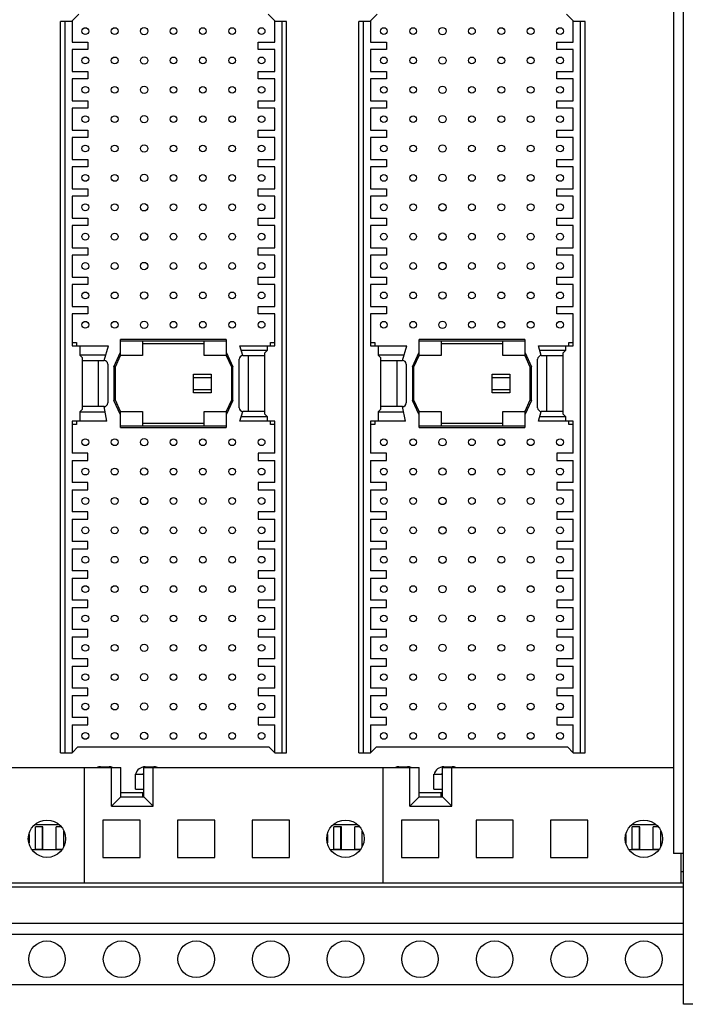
# Model space of a CAD drawing. Header units: inches. Extents: x 0 to 34, y 0 to 22.
# Tile 26 of 82: x 7.463 to 8.355, y 14.501 to 15.821. Entities that reach past the tile are written whole.
import ezdxf

# ---------------------------------------------------------------- set-up
doc = ezdxf.new("R2010")
doc.units = ezdxf.units.IN
doc.header["$LTSCALE"] = 1.87
doc.header["$MEASUREMENT"] = 0
doc.layers.get('0').update_dxf_attribs({"linetype": 'CONTINUOUS'})
doc.layers.add('COSMETIC', color=7, linetype='CONTINUOUS')

msp = doc.modelspace()

# ---------------------------------------------------------------- linework, layer by layer
at = {"color": 7, "linetype": 'CONTINUOUS'}
for p, q in [((8.35236, 14.50116), (8.35236, 17.03066)), ((8.33923, 16.82841), (8.33923, 14.70341)), ((7.53206, 15.8186), (7.5419, 15.82844)), ((7.80568, 15.8186), (7.79583, 15.82844)), ((7.93206, 15.8186), (7.9419, 15.82844)), ((8.20568, 15.8186), (8.19583, 15.82844)), ((7.53206, 15.8186), (7.51729, 15.8186)), ((7.51729, 14.83828), (7.51729, 15.8186)), ((7.52369, 14.83828), (7.52369, 15.8186)), ((7.53304, 15.81958), (7.53304, 15.79104)), ((7.80469, 15.79104), (7.80469, 15.81958)), ((7.82044, 15.8186), (7.80568, 15.8186)), ((7.81404, 15.8186), (7.81404, 14.83828)), ((7.82044, 14.83828), (7.82044, 15.8186)), ((7.93206, 15.8186), (7.91729, 15.8186)), ((7.91729, 14.83828), (7.91729, 15.8186)), ((7.92369, 14.83828), (7.92369, 15.8186)), ((7.93304, 15.81958), (7.93304, 15.79104)), ((8.20469, 15.79104), (8.20469, 15.81958)), ((8.22044, 15.8186), (8.20568, 15.8186)), ((8.21404, 15.8186), (8.21404, 14.83828)), ((8.22044, 14.83828), (8.22044, 15.8186)), ((7.53304, 15.79104), (7.5542, 15.79104)), ((7.5542, 15.79104), (7.5542, 15.7812)), ((7.78255, 15.79104), (7.80469, 15.79104)), ((7.78255, 15.7812), (7.78255, 15.79104)), ((7.93304, 15.79104), (7.9542, 15.79104)), ((7.9542, 15.79104), (7.9542, 15.7812)), ((8.18255, 15.79104), (8.20469, 15.79104)), ((8.18255, 15.7812), (8.18255, 15.79104)), ((7.5542, 15.7812), (7.53304, 15.7812)), ((7.53304, 15.7812), (7.53304, 15.75167)), ((7.80469, 15.7812), (7.78255, 15.7812)), ((7.80469, 15.75167), (7.80469, 15.7812)), ((7.9542, 15.7812), (7.93304, 15.7812)), ((7.93304, 15.7812), (7.93304, 15.75167)), ((8.20469, 15.7812), (8.18255, 15.7812)), ((8.20469, 15.75167), (8.20469, 15.7812)), ((7.53304, 15.75167), (7.5542, 15.75167)), ((7.5542, 15.75167), (7.5542, 15.74183)), ((7.78255, 15.75167), (7.80469, 15.75167)), ((7.78255, 15.74183), (7.78255, 15.75167)), ((7.93304, 15.75167), (7.9542, 15.75167)), ((7.9542, 15.75167), (7.9542, 15.74183)), ((8.18255, 15.75167), (8.20469, 15.75167)), ((8.18255, 15.74183), (8.18255, 15.75167)), ((7.5542, 15.74183), (7.53304, 15.74183)), ((7.53304, 15.74183), (7.53304, 15.7123)), ((7.80469, 15.74183), (7.78255, 15.74183)), ((7.80469, 15.7123), (7.80469, 15.74183)), ((7.9542, 15.74183), (7.93304, 15.74183)), ((7.93304, 15.74183), (7.93304, 15.7123)), ((8.20469, 15.74183), (8.18255, 15.74183)), ((8.20469, 15.7123), (8.20469, 15.74183)), ((7.53304, 15.7123), (7.5542, 15.7123)), ((7.5542, 15.7123), (7.5542, 15.70246)), ((7.78255, 15.7123), (7.80469, 15.7123)), ((7.78255, 15.70246), (7.78255, 15.7123)), ((7.93304, 15.7123), (7.9542, 15.7123)), ((7.9542, 15.7123), (7.9542, 15.70246)), ((8.18255, 15.7123), (8.20469, 15.7123)), ((8.18255, 15.70246), (8.18255, 15.7123)), ((7.5542, 15.70246), (7.53304, 15.70246)), ((7.53304, 15.70246), (7.53304, 15.67293)), ((7.80469, 15.70246), (7.78255, 15.70246)), ((7.80469, 15.67293), (7.80469, 15.70246)), ((7.9542, 15.70246), (7.93304, 15.70246)), ((7.93304, 15.70246), (7.93304, 15.67293)), ((8.20469, 15.70246), (8.18255, 15.70246)), ((8.20469, 15.67293), (8.20469, 15.70246)), ((7.53304, 15.67293), (7.5542, 15.67293)), ((7.5542, 15.67293), (7.5542, 15.66309)), ((7.78255, 15.67293), (7.80469, 15.67293)), ((7.78255, 15.66309), (7.78255, 15.67293)), ((7.93304, 15.67293), (7.9542, 15.67293)), ((7.9542, 15.67293), (7.9542, 15.66309)), ((8.18255, 15.67293), (8.20469, 15.67293)), ((8.18255, 15.66309), (8.18255, 15.67293)), ((7.5542, 15.66309), (7.53304, 15.66309)), ((7.53304, 15.66309), (7.53304, 15.63356)), ((7.80469, 15.66309), (7.78255, 15.66309)), ((7.80469, 15.63356), (7.80469, 15.66309)), ((7.9542, 15.66309), (7.93304, 15.66309)), ((7.93304, 15.66309), (7.93304, 15.63356)), ((8.20469, 15.66309), (8.18255, 15.66309)), ((8.20469, 15.63356), (8.20469, 15.66309)), ((7.53304, 15.63356), (7.5542, 15.63356)), ((7.5542, 15.63356), (7.5542, 15.62372)), ((7.78255, 15.63356), (7.80469, 15.63356)), ((7.78255, 15.62372), (7.78255, 15.63356)), ((7.93304, 15.63356), (7.9542, 15.63356)), ((7.9542, 15.63356), (7.9542, 15.62372)), ((8.18255, 15.63356), (8.20469, 15.63356)), ((8.18255, 15.62372), (8.18255, 15.63356)), ((7.5542, 15.62372), (7.53304, 15.62372)), ((7.53304, 15.62372), (7.53304, 15.59419)), ((7.80469, 15.62372), (7.78255, 15.62372)), ((7.80469, 15.59419), (7.80469, 15.62372)), ((7.9542, 15.62372), (7.93304, 15.62372)), ((7.93304, 15.62372), (7.93304, 15.59419)), ((8.20469, 15.62372), (8.18255, 15.62372)), ((8.20469, 15.59419), (8.20469, 15.62372)), ((7.53304, 15.59419), (7.5542, 15.59419)), ((7.5542, 15.59419), (7.5542, 15.58435)), ((7.78255, 15.59419), (7.80469, 15.59419)), ((7.78255, 15.58435), (7.78255, 15.59419)), ((7.93304, 15.59419), (7.9542, 15.59419)), ((7.9542, 15.59419), (7.9542, 15.58435)), ((8.18255, 15.59419), (8.20469, 15.59419)), ((8.18255, 15.58435), (8.18255, 15.59419)), ((7.5542, 15.58435), (7.53304, 15.58435)), ((7.53304, 15.58435), (7.53304, 15.55482)), ((7.80469, 15.58435), (7.78255, 15.58435)), ((7.80469, 15.55482), (7.80469, 15.58435)), ((7.9542, 15.58435), (7.93304, 15.58435)), ((7.93304, 15.58435), (7.93304, 15.55482)), ((8.20469, 15.58435), (8.18255, 15.58435)), ((8.20469, 15.55482), (8.20469, 15.58435)), ((7.53304, 15.55482), (7.5542, 15.55482)), ((7.5542, 15.55482), (7.5542, 15.54498)), ((7.78255, 15.55482), (7.80469, 15.55482)), ((7.78255, 15.54498), (7.78255, 15.55482)), ((7.93304, 15.55482), (7.9542, 15.55482)), ((7.9542, 15.55482), (7.9542, 15.54498)), ((8.18255, 15.55482), (8.20469, 15.55482)), ((8.18255, 15.54498), (8.18255, 15.55482)), ((7.5542, 15.54498), (7.53304, 15.54498)), ((7.53304, 15.54498), (7.53304, 15.51545)), ((7.80469, 15.54498), (7.78255, 15.54498)), ((7.80469, 15.51545), (7.80469, 15.54498)), ((7.9542, 15.54498), (7.93304, 15.54498)), ((7.93304, 15.54498), (7.93304, 15.51545)), ((8.20469, 15.54498), (8.18255, 15.54498)), ((8.20469, 15.51545), (8.20469, 15.54498)), ((7.53304, 15.51545), (7.5542, 15.51545)), ((7.5542, 15.51545), (7.5542, 15.50561)), ((7.78255, 15.51545), (7.80469, 15.51545)), ((7.78255, 15.50561), (7.78255, 15.51545)), ((7.93304, 15.51545), (7.9542, 15.51545)), ((7.9542, 15.51545), (7.9542, 15.50561)), ((8.18255, 15.51545), (8.20469, 15.51545)), ((8.18255, 15.50561), (8.18255, 15.51545)), ((7.5542, 15.50561), (7.53304, 15.50561)), ((7.53304, 15.50561), (7.53304, 15.47608)), ((7.80469, 15.50561), (7.78255, 15.50561)), ((7.80469, 15.47608), (7.80469, 15.50561)), ((7.9542, 15.50561), (7.93304, 15.50561)), ((7.93304, 15.50561), (7.93304, 15.47608)), ((8.20469, 15.50561), (8.18255, 15.50561)), ((8.20469, 15.47608), (8.20469, 15.50561)), ((7.53304, 15.47608), (7.5542, 15.47608)), ((7.5542, 15.47608), (7.5542, 15.46624)), ((7.78255, 15.47608), (7.80469, 15.47608)), ((7.78255, 15.46624), (7.78255, 15.47608)), ((7.93304, 15.47608), (7.9542, 15.47608)), ((7.9542, 15.47608), (7.9542, 15.46624)), ((8.18255, 15.47608), (8.20469, 15.47608)), ((8.18255, 15.46624), (8.18255, 15.47608)), ((7.5542, 15.46624), (7.53304, 15.46624)), ((7.53304, 15.46624), (7.53304, 15.43671)), ((7.80469, 15.46624), (7.78255, 15.46624)), ((7.80469, 15.43671), (7.80469, 15.46624)), ((7.9542, 15.46624), (7.93304, 15.46624)), ((7.93304, 15.46624), (7.93304, 15.43671)), ((8.20469, 15.46624), (8.18255, 15.46624)), ((8.20469, 15.43671), (8.20469, 15.46624)), ((7.53304, 15.43671), (7.5542, 15.43671)), ((7.5542, 15.43671), (7.5542, 15.42687)), ((7.78255, 15.43671), (7.80469, 15.43671)), ((7.78255, 15.42687), (7.78255, 15.43671)), ((7.93304, 15.43671), (7.9542, 15.43671)), ((7.9542, 15.43671), (7.9542, 15.42687)), ((8.18255, 15.43671), (8.20469, 15.43671)), ((8.18255, 15.42687), (8.18255, 15.43671)), ((7.5542, 15.42687), (7.53304, 15.42687)), ((7.53304, 15.42687), (7.53304, 15.38405)), ((7.80469, 15.42687), (7.78255, 15.42687)), ((7.80469, 15.38405), (7.80469, 15.42687)), ((7.9542, 15.42687), (7.93304, 15.42687)), ((7.93304, 15.42687), (7.93304, 15.38405)), ((8.20469, 15.42687), (8.18255, 15.42687)), ((8.20469, 15.38405), (8.20469, 15.42687)), ((7.73973, 15.39242), (7.598, 15.39242)), ((7.598, 15.37076), (7.598, 15.39242)), ((7.598, 15.39045), (7.73973, 15.39045)), ((7.62753, 15.39045), (7.62753, 15.37076)), ((7.7102, 15.37076), (7.7102, 15.39045)), ((7.73973, 15.39242), (7.73973, 15.37076)), ((8.13973, 15.39242), (7.998, 15.39242)), ((7.998, 15.37076), (7.998, 15.39242)), ((7.998, 15.39045), (8.13973, 15.39045)), ((8.02753, 15.39045), (8.02753, 15.37076)), ((8.1102, 15.37076), (8.1102, 15.39045)), ((8.13973, 15.39242), (8.13973, 15.37076)), ((7.53304, 15.38848), (7.53894, 15.38848)), ((7.53304, 15.38405), (7.58169, 15.38405)), ((7.53894, 15.38848), (7.53894, 15.38405)), ((7.54337, 15.38405), (7.54337, 15.37126)), ((7.57585, 15.36437), (7.58169, 15.38405)), ((7.7102, 15.38651), (7.62753, 15.38651)), ((7.75794, 15.38405), (7.80469, 15.38405)), ((7.76188, 15.37076), (7.75794, 15.38405)), ((7.79436, 15.37765), (7.75984, 15.37765)), ((7.79091, 15.37421), (7.79436, 15.37765)), ((7.79436, 15.38405), (7.79436, 15.37765)), ((7.79879, 15.38848), (7.80469, 15.38848)), ((7.79879, 15.38405), (7.79879, 15.38848)), ((7.93304, 15.38848), (7.93894, 15.38848)), ((7.93304, 15.38405), (7.98169, 15.38405)), ((7.93894, 15.38848), (7.93894, 15.38405)), ((7.94337, 15.38405), (7.94337, 15.37126)), ((7.97585, 15.36437), (7.98169, 15.38405)), ((8.1102, 15.38651), (8.02753, 15.38651)), ((8.15794, 15.38405), (8.20469, 15.38405)), ((8.16188, 15.37076), (8.15794, 15.38405)), ((8.19436, 15.37765), (8.15984, 15.37765)), ((8.19091, 15.37421), (8.19436, 15.37765)), ((8.19436, 15.38405), (8.19436, 15.37765)), ((8.19879, 15.38848), (8.20469, 15.38848)), ((8.19879, 15.38405), (8.19879, 15.38848)), ((7.5779, 15.37126), (7.54337, 15.37126)), ((7.54337, 15.37126), (7.54682, 15.36781)), ((7.54682, 15.29891), (7.54682, 15.36781)), ((7.54682, 15.36437), (7.57585, 15.36437)), ((7.56847, 15.30236), (7.56847, 15.36437)), ((7.58914, 15.35593), (7.598, 15.37555)), ((7.59111, 15.35551), (7.598, 15.37076)), ((7.62753, 15.37076), (7.598, 15.37076)), ((7.73973, 15.37076), (7.7102, 15.37076)), ((7.73973, 15.37555), (7.74859, 15.35593)), ((7.73973, 15.37076), (7.74662, 15.35551)), ((7.75696, 15.30088), (7.75696, 15.36584)), ((7.76188, 15.37076), (7.79091, 15.37076)), ((7.76926, 15.29596), (7.76926, 15.37076)), ((7.79091, 15.37421), (7.79091, 15.29252)), ((7.9779, 15.37126), (7.94337, 15.37126)), ((7.94337, 15.37126), (7.94682, 15.36781)), ((7.94682, 15.29891), (7.94682, 15.36781)), ((7.94682, 15.36437), (7.97585, 15.36437)), ((7.96847, 15.30236), (7.96847, 15.36437)), ((7.98914, 15.35593), (7.998, 15.37555)), ((7.99111, 15.35551), (7.998, 15.37076)), ((8.02753, 15.37076), (7.998, 15.37076)), ((8.13973, 15.37076), (8.1102, 15.37076)), ((8.13973, 15.37555), (8.14859, 15.35593)), ((8.13973, 15.37076), (8.14662, 15.35551)), ((8.15696, 15.30088), (8.15696, 15.36584)), ((8.16188, 15.37076), (8.19091, 15.37076)), ((8.16926, 15.29596), (8.16926, 15.37076)), ((8.19091, 15.37421), (8.19091, 15.29252)), ((7.58078, 15.35944), (7.58078, 15.30728)), ((7.59111, 15.35551), (7.58914, 15.35593)), ((7.58914, 15.35593), (7.58914, 15.31079)), ((7.59111, 15.31122), (7.59111, 15.35551)), ((7.74662, 15.35551), (7.74859, 15.35593)), ((7.74662, 15.35551), (7.74662, 15.31122)), ((7.74859, 15.31079), (7.74859, 15.35593)), ((7.98078, 15.35944), (7.98078, 15.30728)), ((7.99111, 15.35551), (7.98914, 15.35593)), ((7.98914, 15.35593), (7.98914, 15.31079)), ((7.99111, 15.31122), (7.99111, 15.35551)), ((8.14662, 15.35551), (8.14859, 15.35593)), ((8.14662, 15.35551), (8.14662, 15.31122)), ((8.14859, 15.31079), (8.14859, 15.35593)), ((7.69593, 15.34606), (7.71956, 15.34606)), ((7.69593, 15.32066), (7.69593, 15.34606)), ((7.69593, 15.34124), (7.71956, 15.34124)), ((7.71956, 15.34606), (7.71956, 15.32066)), ((8.09593, 15.34606), (8.11956, 15.34606)), ((8.09593, 15.32066), (8.09593, 15.34606)), ((8.09593, 15.34124), (8.11956, 15.34124)), ((8.11956, 15.34606), (8.11956, 15.32066)), ((7.69593, 15.32549), (7.71956, 15.32549)), ((8.09593, 15.32549), (8.11956, 15.32549)), ((7.59111, 15.31122), (7.58914, 15.31079)), ((7.598, 15.29596), (7.59111, 15.31122)), ((7.71956, 15.32066), (7.69593, 15.32066)), ((7.74662, 15.31122), (7.73973, 15.29596)), ((7.74662, 15.31122), (7.74859, 15.31079)), ((7.99111, 15.31122), (7.98914, 15.31079)), ((7.998, 15.29596), (7.99111, 15.31122)), ((8.11956, 15.32066), (8.09593, 15.32066)), ((8.14662, 15.31122), (8.13973, 15.29596)), ((8.14662, 15.31122), (8.14859, 15.31079)), ((7.54682, 15.29891), (7.54337, 15.29547)), ((7.57585, 15.30236), (7.54682, 15.30236)), ((7.57979, 15.28267), (7.57585, 15.30236)), ((7.598, 15.29118), (7.58914, 15.31079)), ((7.74859, 15.31079), (7.73973, 15.29118)), ((7.94682, 15.29891), (7.94337, 15.29547)), ((7.97585, 15.30236), (7.94682, 15.30236)), ((7.97979, 15.28267), (7.97585, 15.30236)), ((7.998, 15.29118), (7.98914, 15.31079)), ((8.14859, 15.31079), (8.13973, 15.29118)), ((7.54337, 15.29547), (7.57723, 15.29547)), ((7.54337, 15.29547), (7.54337, 15.28267)), ((7.598, 15.29596), (7.62753, 15.29596)), ((7.598, 15.27431), (7.598, 15.29596)), ((7.62753, 15.29596), (7.62753, 15.27628)), ((7.7102, 15.29596), (7.73973, 15.29596)), ((7.7102, 15.27628), (7.7102, 15.29596)), ((7.73973, 15.29596), (7.73973, 15.27431)), ((7.75794, 15.28267), (7.76188, 15.29596)), ((7.75984, 15.28907), (7.79436, 15.28907)), ((7.79091, 15.29596), (7.76188, 15.29596)), ((7.79436, 15.28907), (7.79091, 15.29252)), ((7.79436, 15.28907), (7.79436, 15.28267)), ((7.94337, 15.29547), (7.97723, 15.29547)), ((7.94337, 15.29547), (7.94337, 15.28267)), ((7.998, 15.29596), (8.02753, 15.29596)), ((7.998, 15.27431), (7.998, 15.29596)), ((8.02753, 15.29596), (8.02753, 15.27628)), ((8.1102, 15.29596), (8.13973, 15.29596)), ((8.1102, 15.27628), (8.1102, 15.29596)), ((8.13973, 15.29596), (8.13973, 15.27431)), ((8.15794, 15.28267), (8.16188, 15.29596)), ((8.15984, 15.28907), (8.19436, 15.28907)), ((8.19091, 15.29596), (8.16188, 15.29596)), ((8.19436, 15.28907), (8.19091, 15.29252)), ((8.19436, 15.28907), (8.19436, 15.28267)), ((7.57979, 15.28267), (7.53304, 15.28267)), ((7.53304, 15.28267), (7.53304, 15.23986)), ((7.53894, 15.27824), (7.53304, 15.27824)), ((7.53894, 15.28267), (7.53894, 15.27824)), ((7.73973, 15.27628), (7.598, 15.27628)), ((7.598, 15.27431), (7.73973, 15.27431)), ((7.62753, 15.28021), (7.7102, 15.28021)), ((7.80469, 15.28267), (7.75794, 15.28267)), ((7.79879, 15.27824), (7.79879, 15.28267)), ((7.80469, 15.27824), (7.79879, 15.27824)), ((7.80469, 15.23986), (7.80469, 15.28267)), ((7.97979, 15.28267), (7.93304, 15.28267)), ((7.93304, 15.28267), (7.93304, 15.23986)), ((7.93894, 15.27824), (7.93304, 15.27824)), ((7.93894, 15.28267), (7.93894, 15.27824)), ((8.13973, 15.27628), (7.998, 15.27628)), ((7.998, 15.27431), (8.13973, 15.27431)), ((8.02753, 15.28021), (8.1102, 15.28021)), ((8.20469, 15.28267), (8.15794, 15.28267)), ((8.19879, 15.27824), (8.19879, 15.28267)), ((8.20469, 15.27824), (8.19879, 15.27824)), ((8.20469, 15.23986), (8.20469, 15.28267)), ((7.5542, 15.23986), (7.53304, 15.23986)), ((7.5542, 15.23002), (7.5542, 15.23986)), ((7.80469, 15.23986), (7.78255, 15.23986)), ((7.78255, 15.23986), (7.78255, 15.23002)), ((7.9542, 15.23986), (7.93304, 15.23986)), ((7.9542, 15.23002), (7.9542, 15.23986)), ((8.20469, 15.23986), (8.18255, 15.23986)), ((8.18255, 15.23986), (8.18255, 15.23002)), ((7.53304, 15.23002), (7.5542, 15.23002)), ((7.53304, 15.23002), (7.53304, 15.20049)), ((7.78255, 15.23002), (7.80469, 15.23002)), ((7.80469, 15.20049), (7.80469, 15.23002)), ((7.93304, 15.23002), (7.9542, 15.23002)), ((7.93304, 15.23002), (7.93304, 15.20049)), ((8.18255, 15.23002), (8.20469, 15.23002)), ((8.20469, 15.20049), (8.20469, 15.23002)), ((7.5542, 15.20049), (7.53304, 15.20049)), ((7.5542, 15.19065), (7.5542, 15.20049)), ((7.80469, 15.20049), (7.78255, 15.20049)), ((7.78255, 15.20049), (7.78255, 15.19065)), ((7.9542, 15.20049), (7.93304, 15.20049)), ((7.9542, 15.19065), (7.9542, 15.20049)), ((8.20469, 15.20049), (8.18255, 15.20049)), ((8.18255, 15.20049), (8.18255, 15.19065)), ((7.53304, 15.19065), (7.5542, 15.19065)), ((7.53304, 15.19065), (7.53304, 15.16112)), ((7.78255, 15.19065), (7.80469, 15.19065)), ((7.80469, 15.16112), (7.80469, 15.19065)), ((7.93304, 15.19065), (7.9542, 15.19065)), ((7.93304, 15.19065), (7.93304, 15.16112)), ((8.18255, 15.19065), (8.20469, 15.19065)), ((8.20469, 15.16112), (8.20469, 15.19065)), ((7.5542, 15.16112), (7.53304, 15.16112)), ((7.5542, 15.15128), (7.5542, 15.16112)), ((7.80469, 15.16112), (7.78255, 15.16112)), ((7.78255, 15.16112), (7.78255, 15.15128)), ((7.9542, 15.16112), (7.93304, 15.16112)), ((7.9542, 15.15128), (7.9542, 15.16112)), ((8.20469, 15.16112), (8.18255, 15.16112)), ((8.18255, 15.16112), (8.18255, 15.15128)), ((7.53304, 15.15128), (7.5542, 15.15128)), ((7.53304, 15.15128), (7.53304, 15.12175)), ((7.78255, 15.15128), (7.80469, 15.15128)), ((7.80469, 15.12175), (7.80469, 15.15128)), ((7.93304, 15.15128), (7.9542, 15.15128)), ((7.93304, 15.15128), (7.93304, 15.12175)), ((8.18255, 15.15128), (8.20469, 15.15128)), ((8.20469, 15.12175), (8.20469, 15.15128)), ((7.5542, 15.12175), (7.53304, 15.12175)), ((7.5542, 15.11191), (7.5542, 15.12175)), ((7.80469, 15.12175), (7.78255, 15.12175)), ((7.78255, 15.12175), (7.78255, 15.11191)), ((7.9542, 15.12175), (7.93304, 15.12175)), ((7.9542, 15.11191), (7.9542, 15.12175)), ((8.20469, 15.12175), (8.18255, 15.12175)), ((8.18255, 15.12175), (8.18255, 15.11191)), ((7.53304, 15.11191), (7.5542, 15.11191)), ((7.53304, 15.11191), (7.53304, 15.08238)), ((7.78255, 15.11191), (7.80469, 15.11191)), ((7.80469, 15.08238), (7.80469, 15.11191)), ((7.93304, 15.11191), (7.9542, 15.11191)), ((7.93304, 15.11191), (7.93304, 15.08238)), ((8.18255, 15.11191), (8.20469, 15.11191)), ((8.20469, 15.08238), (8.20469, 15.11191)), ((7.5542, 15.08238), (7.53304, 15.08238)), ((7.5542, 15.07254), (7.5542, 15.08238)), ((7.80469, 15.08238), (7.78255, 15.08238)), ((7.78255, 15.08238), (7.78255, 15.07254)), ((7.9542, 15.08238), (7.93304, 15.08238)), ((7.9542, 15.07254), (7.9542, 15.08238)), ((8.20469, 15.08238), (8.18255, 15.08238)), ((8.18255, 15.08238), (8.18255, 15.07254)), ((7.53304, 15.07254), (7.5542, 15.07254)), ((7.53304, 15.07254), (7.53304, 15.04301)), ((7.78255, 15.07254), (7.80469, 15.07254)), ((7.80469, 15.04301), (7.80469, 15.07254)), ((7.93304, 15.07254), (7.9542, 15.07254)), ((7.93304, 15.07254), (7.93304, 15.04301)), ((8.18255, 15.07254), (8.20469, 15.07254)), ((8.20469, 15.04301), (8.20469, 15.07254)), ((7.5542, 15.04301), (7.53304, 15.04301)), ((7.5542, 15.03316), (7.5542, 15.04301)), ((7.80469, 15.04301), (7.78255, 15.04301)), ((7.78255, 15.04301), (7.78255, 15.03316)), ((7.9542, 15.04301), (7.93304, 15.04301)), ((7.9542, 15.03316), (7.9542, 15.04301)), ((8.20469, 15.04301), (8.18255, 15.04301)), ((8.18255, 15.04301), (8.18255, 15.03316)), ((7.53304, 15.03316), (7.5542, 15.03316)), ((7.53304, 15.03316), (7.53304, 15.00364)), ((7.78255, 15.03316), (7.80469, 15.03316)), ((7.80469, 15.00364), (7.80469, 15.03316)), ((7.93304, 15.03316), (7.9542, 15.03316)), ((7.93304, 15.03316), (7.93304, 15.00364)), ((8.18255, 15.03316), (8.20469, 15.03316)), ((8.20469, 15.00364), (8.20469, 15.03316)), ((7.5542, 15.00364), (7.53304, 15.00364)), ((7.5542, 14.99379), (7.5542, 15.00364)), ((7.80469, 15.00364), (7.78255, 15.00364)), ((7.78255, 15.00364), (7.78255, 14.99379)), ((7.9542, 15.00364), (7.93304, 15.00364)), ((7.9542, 14.99379), (7.9542, 15.00364)), ((8.20469, 15.00364), (8.18255, 15.00364)), ((8.18255, 15.00364), (8.18255, 14.99379)), ((7.53304, 14.99379), (7.5542, 14.99379)), ((7.53304, 14.99379), (7.53304, 14.96427)), ((7.78255, 14.99379), (7.80469, 14.99379)), ((7.80469, 14.96427), (7.80469, 14.99379)), ((7.93304, 14.99379), (7.9542, 14.99379)), ((7.93304, 14.99379), (7.93304, 14.96427)), ((8.18255, 14.99379), (8.20469, 14.99379)), ((8.20469, 14.96427), (8.20469, 14.99379)), ((7.5542, 14.96427), (7.53304, 14.96427)), ((7.5542, 14.95442), (7.5542, 14.96427)), ((7.80469, 14.96427), (7.78255, 14.96427)), ((7.78255, 14.96427), (7.78255, 14.95442)), ((7.9542, 14.96427), (7.93304, 14.96427)), ((7.9542, 14.95442), (7.9542, 14.96427)), ((8.20469, 14.96427), (8.18255, 14.96427)), ((8.18255, 14.96427), (8.18255, 14.95442)), ((7.53304, 14.95442), (7.5542, 14.95442)), ((7.53304, 14.95442), (7.53304, 14.9249)), ((7.78255, 14.95442), (7.80469, 14.95442)), ((7.80469, 14.9249), (7.80469, 14.95442)), ((7.93304, 14.95442), (7.9542, 14.95442)), ((7.93304, 14.95442), (7.93304, 14.9249)), ((8.18255, 14.95442), (8.20469, 14.95442)), ((8.20469, 14.9249), (8.20469, 14.95442)), ((7.5542, 14.9249), (7.53304, 14.9249)), ((7.53304, 14.91505), (7.5542, 14.91505)), ((7.53304, 14.91505), (7.53304, 14.88553)), ((7.5542, 14.91505), (7.5542, 14.9249)), ((7.80469, 14.9249), (7.78255, 14.9249)), ((7.78255, 14.9249), (7.78255, 14.91505)), ((7.78255, 14.91505), (7.80469, 14.91505)), ((7.80469, 14.88553), (7.80469, 14.91505)), ((7.9542, 14.9249), (7.93304, 14.9249)), ((7.93304, 14.91505), (7.9542, 14.91505)), ((7.93304, 14.91505), (7.93304, 14.88553)), ((7.9542, 14.91505), (7.9542, 14.9249)), ((8.20469, 14.9249), (8.18255, 14.9249)), ((8.18255, 14.9249), (8.18255, 14.91505)), ((8.18255, 14.91505), (8.20469, 14.91505)), ((8.20469, 14.88553), (8.20469, 14.91505)), ((7.5542, 14.88553), (7.53304, 14.88553)), ((7.53304, 14.87568), (7.5542, 14.87568)), ((7.53304, 14.87568), (7.53304, 14.83828)), ((7.5542, 14.87568), (7.5542, 14.88553)), ((7.80469, 14.88553), (7.78255, 14.88553)), ((7.78255, 14.88553), (7.78255, 14.87568)), ((7.78255, 14.87568), (7.80469, 14.87568)), ((7.80469, 14.83828), (7.80469, 14.87568)), ((7.9542, 14.88553), (7.93304, 14.88553)), ((7.93304, 14.87568), (7.9542, 14.87568)), ((7.93304, 14.87568), (7.93304, 14.83828)), ((7.9542, 14.87568), (7.9542, 14.88553)), ((8.20469, 14.88553), (8.18255, 14.88553)), ((8.18255, 14.88553), (8.18255, 14.87568)), ((8.18255, 14.87568), (8.20469, 14.87568)), ((8.20469, 14.83828), (8.20469, 14.87568)), ((7.51729, 14.83828), (7.53304, 14.83828)), ((7.53304, 14.83828), (7.54091, 14.84616)), ((7.54091, 14.84616), (7.79682, 14.84616)), ((7.79682, 14.84616), (7.80469, 14.83828)), ((7.80469, 14.83828), (7.82044, 14.83828)), ((7.91729, 14.83828), (7.93304, 14.83828)), ((7.93304, 14.83828), (7.94091, 14.84616)), ((7.94091, 14.84616), (8.19682, 14.84616)), ((8.19682, 14.84616), (8.20469, 14.83828)), ((8.20469, 14.83828), (8.22044, 14.83828)), ((7.22936, 14.81864), (7.59836, 14.81864)), ((7.54936, 14.81864), (7.54936, 14.66411)), ((7.57111, 14.81952), (7.58267, 14.81952)), ((7.58586, 14.76677), (7.58586, 14.81864)), ((7.59836, 14.77927), (7.59836, 14.81864)), ((7.6178, 14.80952), (7.62936, 14.80952)), ((7.6178, 14.78952), (7.6178, 14.80952)), ((7.62936, 14.81864), (7.99836, 14.81864)), ((7.62936, 14.77927), (7.62936, 14.81864)), ((7.63105, 14.81952), (7.64261, 14.81952)), ((7.64186, 14.76677), (7.64186, 14.81864)), ((7.94936, 14.81864), (7.94936, 14.66411)), ((7.97111, 14.81952), (7.98267, 14.81952)), ((7.98586, 14.76677), (7.98586, 14.81864)), ((7.99836, 14.77927), (7.99836, 14.81864)), ((8.0178, 14.80952), (8.02936, 14.80952)), ((8.0178, 14.78952), (8.0178, 14.80952)), ((8.02936, 14.81864), (8.33923, 14.81864)), ((8.02936, 14.77927), (8.02936, 14.81864)), ((8.03105, 14.81952), (8.04261, 14.81952)), ((8.04186, 14.76677), (8.04186, 14.81864)), ((7.59836, 14.78527), (7.62736, 14.78527)), ((7.6178, 14.78952), (7.62936, 14.78952)), ((7.62736, 14.78527), (7.62736, 14.77927)), ((7.99836, 14.78527), (8.02736, 14.78527)), ((8.0178, 14.78952), (8.02936, 14.78952)), ((8.02736, 14.78527), (8.02736, 14.77927)), ((7.59836, 14.77927), (7.58586, 14.76677)), ((7.59836, 14.77927), (7.62936, 14.77927)), ((7.62936, 14.77927), (7.64186, 14.76677)), ((7.99836, 14.77927), (7.98586, 14.76677)), ((7.99836, 14.77927), (8.02936, 14.77927)), ((8.02936, 14.77927), (8.04186, 14.76677)), ((7.58586, 14.76677), (7.64186, 14.76677)), ((7.98586, 14.76677), (8.04186, 14.76677)), ((7.62436, 14.74811), (7.57436, 14.74811)), ((7.57436, 14.74811), (7.57436, 14.69811)), ((7.62436, 14.69811), (7.62436, 14.74811)), ((7.72436, 14.74811), (7.67436, 14.74811)), ((7.67436, 14.74811), (7.67436, 14.69811)), ((7.72436, 14.69811), (7.72436, 14.74811)), ((7.82436, 14.74811), (7.77436, 14.74811)), ((7.77436, 14.74811), (7.77436, 14.69811)), ((7.82436, 14.69811), (7.82436, 14.74811)), ((8.02436, 14.74811), (7.97436, 14.74811)), ((7.97436, 14.74811), (7.97436, 14.69811)), ((8.02436, 14.69811), (8.02436, 14.74811)), ((8.12436, 14.74811), (8.07436, 14.74811)), ((8.07436, 14.74811), (8.07436, 14.69811)), ((8.12436, 14.69811), (8.12436, 14.74811)), ((8.22436, 14.74811), (8.17436, 14.74811)), ((8.17436, 14.74811), (8.17436, 14.69811)), ((8.22436, 14.69811), (8.22436, 14.74811)), ((7.48369, 14.74211), (7.51503, 14.74211)), ((7.49386, 14.73927), (7.48386, 14.73927)), ((7.48386, 14.70844), (7.48386, 14.73927)), ((7.49336, 14.70911), (7.49336, 14.73927)), ((7.49386, 14.70844), (7.49386, 14.73927)), ((7.5184, 14.73927), (7.51186, 14.73927)), ((7.51186, 14.70844), (7.51186, 14.73927)), ((7.52186, 14.71284), (7.52186, 14.73338)), ((7.88369, 14.74211), (7.91503, 14.74211)), ((7.89386, 14.73927), (7.88386, 14.73927)), ((7.88386, 14.70844), (7.88386, 14.73927)), ((7.89336, 14.70911), (7.89336, 14.73927)), ((7.89386, 14.70844), (7.89386, 14.73927)), ((7.9184, 14.73927), (7.91186, 14.73927)), ((7.91186, 14.70844), (7.91186, 14.73927)), ((7.92186, 14.71284), (7.92186, 14.73338)), ((8.28369, 14.74211), (8.31503, 14.74211)), ((8.29386, 14.73927), (8.28386, 14.73927)), ((8.28386, 14.70844), (8.28386, 14.73927)), ((8.29336, 14.70911), (8.29336, 14.73927)), ((8.29386, 14.70844), (8.29386, 14.73927)), ((8.3184, 14.73927), (8.31186, 14.73927)), ((8.31186, 14.70844), (8.31186, 14.73927)), ((8.32186, 14.71284), (8.32186, 14.73338)), ((7.47536, 14.72879), (7.47536, 14.71744)), ((7.87536, 14.72879), (7.87536, 14.71744)), ((8.27536, 14.72879), (8.27536, 14.71744)), ((7.51931, 14.70844), (7.4794, 14.70844)), ((7.48386, 14.70911), (7.49386, 14.70911)), ((7.51186, 14.70911), (7.5197, 14.70911)), ((7.91931, 14.70844), (7.8794, 14.70844)), ((7.88386, 14.70911), (7.89386, 14.70911)), ((7.91186, 14.70911), (7.9197, 14.70911)), ((8.31931, 14.70844), (8.2794, 14.70844)), ((8.28386, 14.70911), (8.29386, 14.70911)), ((8.31186, 14.70911), (8.3197, 14.70911)), ((7.57436, 14.69811), (7.62436, 14.69811)), ((7.67436, 14.69811), (7.72436, 14.69811)), ((7.77436, 14.69811), (7.82436, 14.69811)), ((7.97436, 14.69811), (8.02436, 14.69811)), ((8.07436, 14.69811), (8.12436, 14.69811)), ((8.17436, 14.69811), (8.22436, 14.69811)), ((8.35236, 14.70341), (8.33923, 14.70341)), ((8.34936, 14.66411), (8.34936, 14.70341)), ((3.94636, 14.66411), (8.35236, 14.66411)), ((8.35236, 14.65811), (3.94636, 14.65811)), ((3.94636, 14.61011), (8.35236, 14.61011)), ((3.94636, 14.59536), (8.35236, 14.59536)), ((3.94636, 14.52786), (8.35236, 14.52786)), ((8.63184, 14.50116), (8.35236, 14.50116))]:
    msp.add_line(p, q, dxfattribs=at)
for centre, radius in [((7.55076, 15.8058), 0.00453), ((7.59013, 15.8058), 0.00453), ((7.6295, 15.8058), 0.00492), ((7.66887, 15.8058), 0.00453), ((7.70824, 15.8058), 0.00453), ((7.74761, 15.8058), 0.00453), ((7.78698, 15.8058), 0.00453), ((7.95076, 15.8058), 0.00453), ((7.99013, 15.8058), 0.00453), ((8.0295, 15.8058), 0.00492), ((8.06887, 15.8058), 0.00453), ((8.10824, 15.8058), 0.00453), ((8.14761, 15.8058), 0.00453), ((8.18698, 15.8058), 0.00453), ((7.55076, 15.76643), 0.00453), ((7.59013, 15.76643), 0.00453), ((7.6295, 15.76643), 0.00492), ((7.66887, 15.76643), 0.00453), ((7.70824, 15.76643), 0.00453), ((7.74761, 15.76643), 0.00453), ((7.78698, 15.76643), 0.00453), ((7.95076, 15.76643), 0.00453), ((7.99013, 15.76643), 0.00453), ((8.0295, 15.76643), 0.00492), ((8.06887, 15.76643), 0.00453), ((8.10824, 15.76643), 0.00453), ((8.14761, 15.76643), 0.00453), ((8.18698, 15.76643), 0.00453), ((7.55076, 15.72706), 0.00453), ((7.59013, 15.72706), 0.00453), ((7.6295, 15.72706), 0.00492), ((7.66887, 15.72706), 0.00453), ((7.70824, 15.72706), 0.00453), ((7.74761, 15.72706), 0.00453), ((7.78698, 15.72706), 0.00453), ((7.95076, 15.72706), 0.00453), ((7.99013, 15.72706), 0.00453), ((8.0295, 15.72706), 0.00492), ((8.06887, 15.72706), 0.00453), ((8.10824, 15.72706), 0.00453), ((8.14761, 15.72706), 0.00453), ((8.18698, 15.72706), 0.00453), ((7.55076, 15.68769), 0.00453), ((7.59013, 15.68769), 0.00453), ((7.6295, 15.68769), 0.00492), ((7.66887, 15.68769), 0.00453), ((7.70824, 15.68769), 0.00453), ((7.74761, 15.68769), 0.00453), ((7.78698, 15.68769), 0.00453), ((7.95076, 15.68769), 0.00453), ((7.99013, 15.68769), 0.00453), ((8.0295, 15.68769), 0.00492), ((8.06887, 15.68769), 0.00453), ((8.10824, 15.68769), 0.00453), ((8.14761, 15.68769), 0.00453), ((8.18698, 15.68769), 0.00453), ((7.55076, 15.64832), 0.00453), ((7.59013, 15.64832), 0.00453), ((7.6295, 15.64832), 0.00492), ((7.66887, 15.64832), 0.00453), ((7.70824, 15.64832), 0.00453), ((7.74761, 15.64832), 0.00453), ((7.78698, 15.64832), 0.00453), ((7.95076, 15.64832), 0.00453), ((7.99013, 15.64832), 0.00453), ((8.0295, 15.64832), 0.00492), ((8.06887, 15.64832), 0.00453), ((8.10824, 15.64832), 0.00453), ((8.14761, 15.64832), 0.00453), ((8.18698, 15.64832), 0.00453), ((7.55076, 15.60895), 0.00453), ((7.59013, 15.60895), 0.00453), ((7.6295, 15.60895), 0.00492), ((7.66887, 15.60895), 0.00453), ((7.70824, 15.60895), 0.00453), ((7.74761, 15.60895), 0.00453), ((7.78698, 15.60895), 0.00453), ((7.95076, 15.60895), 0.00453), ((7.99013, 15.60895), 0.00453), ((8.0295, 15.60895), 0.00492), ((8.06887, 15.60895), 0.00453), ((8.10824, 15.60895), 0.00453), ((8.14761, 15.60895), 0.00453), ((8.18698, 15.60895), 0.00453), ((7.55076, 15.56958), 0.00453), ((7.59013, 15.56958), 0.00453), ((7.6295, 15.56958), 0.00492), ((7.66887, 15.56958), 0.00453), ((7.70824, 15.56958), 0.00453), ((7.74761, 15.56958), 0.00453), ((7.78698, 15.56958), 0.00453), ((7.95076, 15.56958), 0.00453), ((7.99013, 15.56958), 0.00453), ((8.0295, 15.56958), 0.00492), ((8.06887, 15.56958), 0.00453), ((8.10824, 15.56958), 0.00453), ((8.14761, 15.56958), 0.00453), ((8.18698, 15.56958), 0.00453), ((7.55076, 15.53021), 0.00453), ((7.59013, 15.53021), 0.00453), ((7.6295, 15.53021), 0.00492), ((7.66887, 15.53021), 0.00453), ((7.70824, 15.53021), 0.00453), ((7.74761, 15.53021), 0.00453), ((7.78698, 15.53021), 0.00453), ((7.95076, 15.53021), 0.00453), ((7.99013, 15.53021), 0.00453), ((8.0295, 15.53021), 0.00492), ((8.06887, 15.53021), 0.00453), ((8.10824, 15.53021), 0.00453), ((8.14761, 15.53021), 0.00453), ((8.18698, 15.53021), 0.00453), ((7.6295, 15.49084), 0.00492), ((8.0295, 15.49084), 0.00492), ((7.55076, 15.49084), 0.00453), ((7.59013, 15.49084), 0.00453), ((7.66887, 15.49084), 0.00453), ((7.70824, 15.49084), 0.00453), ((7.74761, 15.49084), 0.00453), ((7.78698, 15.49084), 0.00453), ((7.95076, 15.49084), 0.00453), ((7.99013, 15.49084), 0.00453), ((8.06887, 15.49084), 0.00453), ((8.10824, 15.49084), 0.00453), ((8.14761, 15.49084), 0.00453), ((8.18698, 15.49084), 0.00453), ((7.6295, 15.45147), 0.00492), ((8.0295, 15.45147), 0.00492), ((7.55076, 15.45147), 0.00453), ((7.59013, 15.45147), 0.00453), ((7.66887, 15.45147), 0.00453), ((7.70824, 15.45147), 0.00453), ((7.74761, 15.45147), 0.00453), ((7.78698, 15.45147), 0.00453), ((7.95076, 15.45147), 0.00453), ((7.99013, 15.45147), 0.00453), ((8.06887, 15.45147), 0.00453), ((8.10824, 15.45147), 0.00453), ((8.14761, 15.45147), 0.00453), ((8.18698, 15.45147), 0.00453), ((7.55076, 15.4121), 0.00453), ((7.59013, 15.4121), 0.00453), ((7.6295, 15.4121), 0.00492), ((7.66887, 15.4121), 0.00453), ((7.70824, 15.4121), 0.00453), ((7.74761, 15.4121), 0.00453), ((7.78698, 15.4121), 0.00453), ((7.95076, 15.4121), 0.00453), ((7.99013, 15.4121), 0.00453), ((8.0295, 15.4121), 0.00492), ((8.06887, 15.4121), 0.00453), ((8.10824, 15.4121), 0.00453), ((8.14761, 15.4121), 0.00453), ((8.18698, 15.4121), 0.00453), ((7.55076, 15.25462), 0.00453), ((7.59013, 15.25462), 0.00453), ((7.6295, 15.25462), 0.00492), ((7.66887, 15.25462), 0.00453), ((7.70824, 15.25462), 0.00453), ((7.74761, 15.25462), 0.00453), ((7.78698, 15.25462), 0.00453), ((7.95076, 15.25462), 0.00453), ((7.99013, 15.25462), 0.00453), ((8.0295, 15.25462), 0.00492), ((8.06887, 15.25462), 0.00453), ((8.10824, 15.25462), 0.00453), ((8.14761, 15.25462), 0.00453), ((8.18698, 15.25462), 0.00453), ((7.55076, 15.21525), 0.00453), ((7.59013, 15.21525), 0.00453), ((7.6295, 15.21525), 0.00492), ((7.66887, 15.21525), 0.00453), ((7.70824, 15.21525), 0.00453), ((7.74761, 15.21525), 0.00453), ((7.78698, 15.21525), 0.00453), ((7.95076, 15.21525), 0.00453), ((7.99013, 15.21525), 0.00453), ((8.0295, 15.21525), 0.00492), ((8.06887, 15.21525), 0.00453), ((8.10824, 15.21525), 0.00453), ((8.14761, 15.21525), 0.00453), ((8.18698, 15.21525), 0.00453), ((7.55076, 15.17588), 0.00453), ((7.59013, 15.17588), 0.00453), ((7.6295, 15.17588), 0.00492), ((7.66887, 15.17588), 0.00453), ((7.70824, 15.17588), 0.00453), ((7.74761, 15.17588), 0.00453), ((7.78698, 15.17588), 0.00453), ((7.95076, 15.17588), 0.00453), ((7.99013, 15.17588), 0.00453), ((8.0295, 15.17588), 0.00492), ((8.06887, 15.17588), 0.00453), ((8.10824, 15.17588), 0.00453), ((8.14761, 15.17588), 0.00453), ((8.18698, 15.17588), 0.00453), ((7.55076, 15.13651), 0.00453), ((7.59013, 15.13651), 0.00453), ((7.6295, 15.13651), 0.00492), ((7.66887, 15.13651), 0.00453), ((7.70824, 15.13651), 0.00453), ((7.74761, 15.13651), 0.00453), ((7.78698, 15.13651), 0.00453), ((7.95076, 15.13651), 0.00453), ((7.99013, 15.13651), 0.00453), ((8.0295, 15.13651), 0.00492), ((8.06887, 15.13651), 0.00453), ((8.10824, 15.13651), 0.00453), ((8.14761, 15.13651), 0.00453), ((8.18698, 15.13651), 0.00453), ((7.55076, 15.09714), 0.00453), ((7.59013, 15.09714), 0.00453), ((7.6295, 15.09714), 0.00492), ((7.66887, 15.09714), 0.00453), ((7.70824, 15.09714), 0.00453), ((7.74761, 15.09714), 0.00453), ((7.78698, 15.09714), 0.00453), ((7.95076, 15.09714), 0.00453), ((7.99013, 15.09714), 0.00453), ((8.0295, 15.09714), 0.00492), ((8.06887, 15.09714), 0.00453), ((8.10824, 15.09714), 0.00453), ((8.14761, 15.09714), 0.00453), ((8.18698, 15.09714), 0.00453), ((7.55076, 15.05777), 0.00453), ((7.59013, 15.05777), 0.00453), ((7.6295, 15.05777), 0.00492), ((7.66887, 15.05777), 0.00453), ((7.70824, 15.05777), 0.00453), ((7.74761, 15.05777), 0.00453), ((7.78698, 15.05777), 0.00453), ((7.95076, 15.05777), 0.00453), ((7.99013, 15.05777), 0.00453), ((8.0295, 15.05777), 0.00492), ((8.06887, 15.05777), 0.00453), ((8.10824, 15.05777), 0.00453), ((8.14761, 15.05777), 0.00453), ((8.18698, 15.05777), 0.00453), ((7.55076, 15.0184), 0.00453), ((7.59013, 15.0184), 0.00453), ((7.6295, 15.0184), 0.00492), ((7.66887, 15.0184), 0.00453), ((7.70824, 15.0184), 0.00453), ((7.74761, 15.0184), 0.00453), ((7.78698, 15.0184), 0.00453), ((7.95076, 15.0184), 0.00453), ((7.99013, 15.0184), 0.00453), ((8.0295, 15.0184), 0.00492), ((8.06887, 15.0184), 0.00453), ((8.10824, 15.0184), 0.00453), ((8.14761, 15.0184), 0.00453), ((8.18698, 15.0184), 0.00453), ((7.55076, 14.97903), 0.00453), ((7.59013, 14.97903), 0.00453), ((7.6295, 14.97903), 0.00492), ((7.66887, 14.97903), 0.00453), ((7.70824, 14.97903), 0.00453), ((7.74761, 14.97903), 0.00453), ((7.78698, 14.97903), 0.00453), ((7.95076, 14.97903), 0.00453), ((7.99013, 14.97903), 0.00453), ((8.0295, 14.97903), 0.00492), ((8.06887, 14.97903), 0.00453), ((8.10824, 14.97903), 0.00453), ((8.14761, 14.97903), 0.00453), ((8.18698, 14.97903), 0.00453), ((7.55076, 14.93966), 0.00453), ((7.59013, 14.93966), 0.00453), ((7.6295, 14.93966), 0.00492), ((7.66887, 14.93966), 0.00453), ((7.70824, 14.93966), 0.00453), ((7.74761, 14.93966), 0.00453), ((7.78698, 14.93966), 0.00453), ((7.95076, 14.93966), 0.00453), ((7.99013, 14.93966), 0.00453), ((8.0295, 14.93966), 0.00492), ((8.06887, 14.93966), 0.00453), ((8.10824, 14.93966), 0.00453), ((8.14761, 14.93966), 0.00453), ((8.18698, 14.93966), 0.00453), ((7.55076, 14.90029), 0.00453), ((7.59013, 14.90029), 0.00453), ((7.6295, 14.90029), 0.00492), ((7.66887, 14.90029), 0.00453), ((7.70824, 14.90029), 0.00453), ((7.74761, 14.90029), 0.00453), ((7.78698, 14.90029), 0.00453), ((7.95076, 14.90029), 0.00453), ((7.99013, 14.90029), 0.00453), ((8.0295, 14.90029), 0.00492), ((8.06887, 14.90029), 0.00453), ((8.10824, 14.90029), 0.00453), ((8.14761, 14.90029), 0.00453), ((8.18698, 14.90029), 0.00453), ((7.55076, 14.86092), 0.00453), ((7.59013, 14.86092), 0.00453), ((7.6295, 14.86092), 0.00492), ((7.66887, 14.86092), 0.00453), ((7.70824, 14.86092), 0.00453), ((7.74761, 14.86092), 0.00453), ((7.78698, 14.86092), 0.00453), ((7.95076, 14.86092), 0.00453), ((7.99013, 14.86092), 0.00453), ((8.0295, 14.86092), 0.00492), ((8.06887, 14.86092), 0.00453), ((8.10824, 14.86092), 0.00453), ((8.14761, 14.86092), 0.00453), ((8.18698, 14.86092), 0.00453), ((7.49936, 14.72311), 0.025), ((7.89936, 14.72311), 0.025), ((8.29936, 14.72311), 0.025), ((7.49936, 14.56161), 0.0245), ((7.59936, 14.56161), 0.0245), ((7.69936, 14.56161), 0.0245), ((7.79936, 14.56161), 0.0245), ((7.89936, 14.56161), 0.0245), ((7.99936, 14.56161), 0.0245), ((8.09936, 14.56161), 0.0245), ((8.19936, 14.56161), 0.0245), ((8.29936, 14.56161), 0.0245)]:
    msp.add_circle(centre, radius, dxfattribs=at)
for centre, radius, start, end in [((7.57585, 15.35944), 0.00492, 0, 90), ((7.76188, 15.36584), 0.00492, 90, 180), ((7.97585, 15.35944), 0.00492, 0, 90), ((8.16188, 15.36584), 0.00492, 90, 180), ((7.57585, 15.30728), 0.00492, 270, 360), ((7.76188, 15.30088), 0.00492, 180, 270), ((7.97585, 15.30728), 0.00492, 270, 360), ((8.16188, 15.30088), 0.00492, 180, 270), ((7.57111, 14.80627), 0.01325, 90, 110.74295), ((7.58267, 14.80627), 0.01325, 69.25705, 90), ((7.63105, 14.80627), 0.01325, 90, 165.80144), ((7.63705, 14.80027), 0.01325, 125.58665, 135.58416), ((7.64261, 14.80627), 0.01325, 69.25705, 90), ((7.97111, 14.80627), 0.01325, 90, 110.74295), ((7.98267, 14.80627), 0.01325, 69.25705, 90), ((8.03105, 14.80627), 0.01325, 90, 165.80144), ((8.03705, 14.80027), 0.01325, 125.58665, 135.58416), ((8.04261, 14.80627), 0.01325, 69.25705, 90), ((7.62436, 14.77427), 0.011, 62.90703, 74.17338), ((8.02436, 14.77427), 0.011, 62.90703, 74.17338)]:
    msp.add_arc(centre, radius, start, end, dxfattribs=at)
at = {"layer": 'COSMETIC', "color": 4, "linetype": 'CONTINUOUS'}
msp.add_line((8.35236, 14.67883), (8.34936, 14.67883), dxfattribs=at)

doc.saveas('drawing.dxf')
